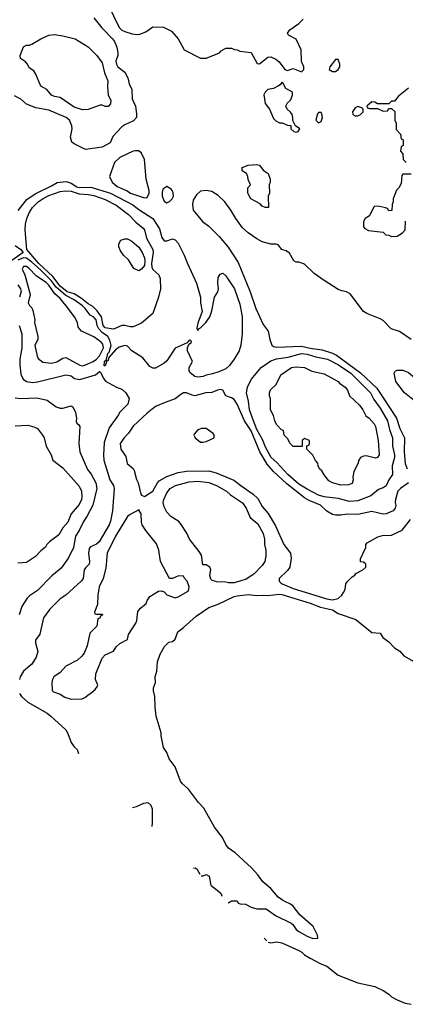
# Model space of a CAD drawing. Header units: inches. Extents: x 1793402 to 1900366, y 320852 to 470679.
# Tile 7 of 256: x 1840342 to 1843088, y 339259 to 346266. Entities that reach past the tile are written whole.
import ezdxf

# ---------------------------------------------------------------- set-up
doc = ezdxf.new("R2010")
doc.units = ezdxf.units.IN
doc.header["$MEASUREMENT"] = 0
doc.layers.add('B8343', color=7, linetype='Continuous')
doc.layers.add('B8344', color=7, linetype='Continuous')

msp = doc.modelspace()

# ---------------------------------------------------------------- linework, layer by layer
at = {"layer": 'B8343', "color": 4}
for points, elevation in [([(1841825.8, 339984.1), (1841830, 339982), (1841850, 339994), (1841890, 339994), (1841898, 339978), (1841912.7, 339972.7), (1841950, 339972), (1841991.1, 339951.1), (1842030, 339938), (1842098, 339938), (1842164.7, 339890), (1842276.3, 339836.3), (1842287.3, 339827.3), (1842310, 339791.3), (1842330, 339776), (1842390, 339742.8), (1842430, 339726.8), (1842466, 339730), (1842462, 339750), (1842431.9, 339811.9), (1842336.6, 339896.6), (1842290, 339957.2), (1842271.5, 339971.5), (1842229.6, 339989.6), (1842214.4, 340000)], 192), ([(1842083.2, 339728.3), (1842086.4, 339726.4), (1842101.8, 339709.9)], 188), ([(1842111, 339700.8), (1842130, 339696), (1842170, 339704), (1842210, 339696.3), (1842330, 339642.8), (1842350.4, 339630.4), (1842370.5, 339610.5), (1842410, 339586.8), (1842487.1, 339547.1), (1842530, 339531.3), (1842610, 339466.8), (1842750, 339410.8), (1842870, 339386), (1842930, 339358), (1842970, 339332), (1842990, 339312), (1843031.1, 339291.1), (1843086.8, 339266.8), (1843130, 339258.8)], 188)]:
    msp.add_lwpolyline(points, dxfattribs=dict(at, elevation=elevation))
at = {"layer": 'B8344', "color": 4}
for points, elevation in [([(1840930, 346461), (1841050.8, 346210), (1841070, 346190.8), (1841090, 346180.7), (1841144.1, 346164.1), (1841179.5, 346160.5), (1841197.5, 346162.5), (1841240.2, 346179.8), (1841290, 346214), (1841367.3, 346212.7), (1841423.6, 346183.6), (1841472, 346130), (1841514, 346050), (1841630, 345992), (1841670, 345992), (1841690, 345998), (1841766, 346030), (1841776.4, 346043.6), (1841810, 346062), (1841850, 346062), (1841872.7, 346052.7), (1841891.6, 346051.6), (1841910, 346042), (1841990, 346032), (1842032.7, 345952.7), (1842050, 345952), (1842110, 345998), (1842130, 346002), (1842165.4, 345985.4), (1842190, 345964.7), (1842230.9, 345910.9), (1842250, 345904.7), (1842290, 345918), (1842350, 345894), (1842366, 345910), (1842366, 345930), (1842348, 345968), (1842346, 346050), (1842310, 346126), (1842256.4, 346156.4), (1842248.7, 346170), (1842265.6, 346194.4), (1842330, 346238), (1842362, 346270)], 196), ([(1840870, 346278), (1840927.9, 346207.9), (1841004, 346130), (1841017.1, 346110), (1841034, 346070), (1841040.5, 346030), (1841040.7, 346010), (1841027.3, 345970), (1841031, 345950), (1841041, 345930), (1841092, 345892), (1841112.5, 345852.5), (1841123, 345810), (1841140.7, 345770), (1841142.5, 345702.5), (1841167.7, 345650), (1841174.6, 345594.6), (1841173, 345570), (1841153.7, 345546.3), (1841090, 345518.4), (1841070, 345502.9), (1841005.8, 345434.2), (1840986, 345390), (1840930, 345359), (1840810, 345342), (1840730, 345382), (1840714.6, 345394.6), (1840704, 345430), (1840717.2, 345490), (1840714, 345510), (1840697.2, 345550), (1840674, 345570), (1840550, 345622.7), (1840458, 345638), (1840390, 345665.2), (1840350, 345699), (1840304.7, 345724.7)], 192), ([(1843110, 345778), (1843039.6, 345720.4), (1843010, 345686), (1842990, 345686), (1842970, 345666), (1842890, 345666), (1842870, 345678), (1842850, 345682), (1842814, 345650), (1842818, 345638), (1842832.7, 345632.7), (1842890, 345634), (1842930, 345614), (1842962, 345618), (1842970, 345634), (1842990, 345634), (1843012.7, 345612.7), (1843014, 345550), (1843022, 345530), (1843023.6, 345483.6), (1843054, 345450), (1843058, 345418), (1843074, 345410), (1843074, 345370), (1843058, 345362), (1843054, 345330), (1843071.6, 345311.6), (1843074, 345270), (1843094, 345250)], 196), ([(1843130, 345166), (1843070, 345166), (1843063.6, 345156.4), (1843059.6, 345100.4), (1843042, 345070), (1843026.4, 345053.6), (1843002, 344990), (1843002, 344970), (1842994, 344950), (1842992.7, 344907.3), (1842970, 344906), (1842962, 344922), (1842947.3, 344927.3), (1842903.6, 344936.4), (1842870, 344938), (1842862, 344930), (1842834, 344870), (1842802, 344850), (1842791.6, 344828.4), (1842791.6, 344791.6), (1842799.6, 344779.6), (1842825.4, 344765.4), (1842930, 344754), (1842950, 344734), (1842971.6, 344731.6), (1842990, 344722), (1843030, 344724.7), (1843068, 344750), (1843088, 344770), (1843088.4, 344831.6)], 196), ([(1840332.3, 344907.7), (1840393, 344987), (1840453.2, 345026.8), (1840570, 345083.1), (1840610, 345107), (1840673.8, 345113.8), (1840710, 345102.4), (1840750, 345077.1), (1840770, 345070.5), (1840850, 345074.6), (1840990, 345030.3), (1841147.8, 344947.8), (1841190, 344914.9), (1841290.3, 344850.3), (1841337.7, 344777.7), (1841355.3, 344715.3), (1841370, 344692), (1841390, 344691.3), (1841430, 344706), (1841450, 344698.8), (1841470, 344674.8), (1841513.7, 344590), (1841536.4, 344530), (1841601.6, 344390), (1841630.8, 344290), (1841630.8, 344250), (1841641, 344190), (1841610, 344106), (1841604.7, 344070), (1841610, 344054), (1841615.3, 344064.7), (1841630, 344072), (1841668.7, 344110), (1841695.3, 344150), (1841710, 344194), (1841729.2, 344290), (1841753.2, 344330), (1841757.2, 344350), (1841753.2, 344390), (1841755.3, 344430), (1841770, 344454), (1841790, 344462), (1841810, 344442), (1841870.8, 344350), (1841910, 344242), (1841927.3, 344150), (1841926.8, 344030), (1841916, 343950), (1841906, 343910), (1841870.6, 343849.4), (1841835.9, 343804.1), (1841810, 343781.2), (1841759.9, 343760.1), (1841715.2, 343744.8), (1841670, 343736), (1841650, 343726.6), (1841610, 343722), (1841590, 343727), (1841554.8, 343754.8), (1841549, 343770), (1841549, 343790), (1841574, 343834), (1841538, 343910), (1841538, 343930), (1841546, 343954), (1841566, 343970), (1841562, 343982), (1841550, 343986), (1841534, 343966), (1841450, 343928), (1841390, 343839), (1841370, 343821.2), (1841310, 343786), (1841290, 343786), (1841270, 343798), (1841218.6, 343858.6), (1841142, 343910), (1841110, 343942), (1841090, 343946), (1841050, 343935.1), (1841023.7, 343916.3), (1840977.3, 343862.7), (1840970, 343835.3), (1840962, 343838), (1840950, 343802), (1840943.1, 343803.1), (1840947, 343830), (1840950, 343838), (1840959, 343841), (1840969.6, 343889.6), (1840980.2, 343899.8), (1840993.6, 343946.4), (1840985.1, 343985.1), (1840969.6, 344010), (1840930, 344039.1), (1840905.3, 344065.3), (1840894.6, 344090), (1840887, 344130), (1840870, 344149.4), (1840843.5, 344163.5), (1840809.6, 344210), (1840790, 344229.6), (1840730, 344272.2), (1840670, 344302.8), (1840602.3, 344362.3), (1840566.5, 344410), (1840490, 344484.8), (1840430, 344539.3), (1840390, 344567.7), (1840369.8, 344569.8), (1840330, 344554.6)], 192), ([(1843130, 343989.2), (1843046.3, 344046.3), (1842986.8, 344066.8), (1842930, 344124), (1842910, 344137.2), (1842814.8, 344174.8), (1842790, 344189), (1842695.5, 344315.5), (1842669.3, 344329.3), (1842635.5, 344335.5), (1842610, 344346), (1842510, 344409.2), (1842440.1, 344460.1), (1842370, 344526.6), (1842330, 344541.2), (1842310, 344541.2), (1842295.3, 344550), (1842264.7, 344604.7), (1842240.2, 344620.2), (1842209.4, 344629.4), (1842183.1, 344663.1), (1842168.9, 344668.9), (1842130, 344669), (1842070, 344685.2), (1842030, 344706), (1841969, 344750), (1841930, 344785.2), (1841880.9, 344850), (1841847, 344910), (1841802, 344970), (1841754.5, 345014.5), (1841710, 345042.7), (1841670, 345049.5), (1841630, 345046), (1841600.9, 345019.1), (1841578.4, 344981.6), (1841572.7, 344950), (1841577.3, 344910), (1841644, 344830), (1841690, 344796.3), (1841762.9, 344722.9), (1841826.6, 344646.6), (1841898.3, 344538.3), (1841983.8, 344330), (1842023, 344210), (1842076.8, 344096.8), (1842111, 344050), (1842122.8, 343990), (1842138, 343950), (1842150, 343941), (1842174.4, 343934.4), (1842350, 343942.6), (1842410, 343927.8), (1842496, 343916), (1842570, 343892.4), (1842598.7, 343878.7), (1842770, 343752.9), (1842884.5, 343644.5), (1843025.3, 343430), (1843050, 343356), (1843082, 343290), (1843079.3, 343190), (1843086.9, 343106.9), (1843100.5, 343070)], 196), ([(1840310, 344658.6), (1840350.8, 344630), (1840366.4, 344610), (1840270, 344540.2)], 188), ([(1840330, 344379.5), (1840348.9, 344350), (1840352, 344332.1), (1840340.7, 344290)], 192), ([(1840339.3, 344090), (1840357.1, 344030), (1840358.4, 343930), (1840344.4, 343850), (1840342.4, 343810), (1840350, 343742), (1840367.9, 343707.9), (1840392, 343690), (1840436.6, 343683.4), (1840470, 343687.7), (1840670, 343738.8), (1840710, 343731), (1840733.2, 343713.2), (1840770, 343704), (1840881.2, 343738.8), (1840910, 343762), (1840918, 343758), (1840936.8, 343716.8), (1840953.7, 343693.7), (1841032, 343650), (1841070, 343636), (1841098, 343610), (1841122, 343570), (1841112, 343530), (1841052, 343470), (1841045.4, 343454.6), (1840978.8, 343361.2), (1840943.5, 343256.5), (1840939.1, 343170), (1840942, 343130), (1840984, 342990), (1841010.5, 342950.5), (1841014.8, 342930), (1841002.8, 342770), (1840990, 342698), (1840978.8, 342670), (1840908, 342550), (1840890, 342534), (1840846.1, 342513.9), (1840837.6, 342502.4), (1840832.2, 342470), (1840840.5, 342410), (1840837.3, 342390), (1840810, 342364), (1840802, 342350), (1840793.4, 342290), (1840780.7, 342270), (1840670.5, 342169.5), (1840630, 342144), (1840556, 342070), (1840511, 342010), (1840486.4, 341893.6), (1840456, 341850), (1840454.8, 341830), (1840470.7, 341770), (1840460.7, 341730), (1840430, 341679), (1840370, 341628.7), (1840344.9, 341590), (1840340.7, 341570)], 192), ([(1843110, 342969.5), (1843054.8, 342930), (1843036, 342910), (1843018.8, 342850), (1843016, 342830), (1843021, 342810), (1843016, 342790), (1843002, 342770), (1842952, 342750), (1842930, 342746), (1842850, 342766.6), (1842750, 342743.7), (1842673.7, 342746.3), (1842630, 342739.3), (1842590, 342739.3), (1842570, 342745.2), (1842530, 342769.3), (1842484, 342810), (1842403.3, 342843.3), (1842370, 342862.9), (1842243.7, 342963.7), (1842149.8, 343049.8), (1842103.6, 343103.6), (1842052.4, 343190), (1841990, 343339.5), (1841944.2, 343410), (1841890, 343528.7), (1841870, 343562), (1841850, 343575.3), (1841809.1, 343589.1), (1841788.4, 343628.4), (1841773.2, 343633.2), (1841750, 343629), (1841710, 343612.3), (1841668.6, 343611.4), (1841590, 343589.6), (1841570, 343592.7), (1841530, 343609.3), (1841510, 343609.3), (1841490, 343599.3), (1841450, 343566.6), (1841377.5, 343542.5), (1841310, 343512.7), (1841250, 343466), (1841150, 343373.2), (1841117.6, 343322.4), (1841086.8, 343290), (1841058.8, 343250), (1841062.8, 343210), (1841098, 343158), (1841107.5, 343107.5), (1841150, 343071.3), (1841158, 343058), (1841174.4, 342994.4), (1841186, 342970), (1841204.7, 342890), (1841210, 342882), (1841230, 342872), (1841290, 342911), (1841322.7, 342970), (1841335.6, 342984.4), (1841390, 343014.9), (1841470, 343043.7), (1841530, 343053.4), (1841690, 343055.3), (1841740.7, 343040.7), (1841868.1, 342988.1), (1841916, 342950), (1842004.7, 342890), (1842037.1, 342857.1), (1842070, 342801), (1842112.5, 342752.5), (1842164.5, 342664.5), (1842222.8, 342530), (1842270.8, 342470), (1842274.4, 342434.4), (1842264.9, 342370), (1842250, 342346), (1842191, 342290), (1842191, 342270), (1842199.8, 342259.8), (1842211, 342250), (1842290, 342218), (1842530, 342144.4), (1842570, 342137.1), (1842610, 342147.7), (1842637.2, 342170), (1842649.2, 342190), (1842659, 342210), (1842665.2, 342250), (1842673.6, 342266.4), (1842710, 342302), (1842728.4, 342311.6), (1842736.4, 342323.6), (1842786, 342350), (1842806, 342370), (1842806, 342390), (1842790, 342406), (1842768.4, 342408.4), (1842768, 342430), (1842808, 342510), (1842808, 342530), (1842816.4, 342543.6), (1842893.6, 342586.4), (1842925.6, 342594.4), (1842990, 342597.3), (1843066, 342634), (1843124, 342710)], 196), ([(1840310, 343574), (1840350, 343570.7), (1840465.6, 343574.4), (1840538.8, 343558.8), (1840602, 343510), (1840630, 343501), (1840650, 343501), (1840710, 343518), (1840722, 343510), (1840738.8, 343470), (1840746, 343430), (1840745.4, 343405.4), (1840750, 343394), (1840763.6, 343383.6), (1840771, 343371), (1840762.8, 343250), (1840771, 343190), (1840825.2, 343065.2), (1840850.4, 343030.4), (1840884, 342970), (1840892.7, 342930), (1840862.8, 342810), (1840820.7, 342730), (1840794, 342690), (1840766.8, 342630), (1840741, 342590), (1840726, 342510), (1840690, 342435.3), (1840638, 342362), (1840570.9, 342309.1), (1840470, 342204), (1840413.2, 342166.8), (1840396, 342150), (1840358.8, 342090), (1840338.8, 342030)], 188), ([(1840310, 343376), (1840399.8, 343379.8), (1840450, 343366), (1840470, 343356), (1840506, 343310), (1840516, 343290), (1840531, 343230), (1840566, 343170), (1840578, 343130), (1840650, 343076), (1840765.8, 342945.8), (1840782.6, 342910), (1840785.7, 342870), (1840782, 342850), (1840765.4, 342814.6), (1840710, 342749.3), (1840684.2, 342690), (1840650, 342649.4), (1840620.2, 342599.7), (1840554.8, 342550), (1840536, 342530), (1840527.3, 342512.7), (1840493.7, 342486.3), (1840454, 342446), (1840390, 342404), (1840330, 342398)], 184), ([(1842214.4, 340000), (1842182, 340022), (1842130, 340082.7), (1842073.2, 340130), (1842039.1, 340179.1), (1841993.2, 340230), (1841876.3, 340336.3), (1841829.2, 340370), (1841810, 340395.3), (1841786.6, 340446.6), (1841730, 340519), (1841653.8, 340653.8), (1841615.9, 340695.9), (1841545.2, 340790), (1841499, 340830), (1841486.8, 340846.8), (1841449.4, 340949.4), (1841406.6, 341006.6), (1841389, 341050), (1841366.3, 341086.3), (1841349.5, 341169.5), (1841349.3, 341190), (1841315.1, 341310), (1841306.3, 341373.7), (1841305.2, 341450), (1841295.3, 341490), (1841295.3, 341510), (1841308.7, 341550), (1841308, 341590), (1841319, 341630), (1841323.1, 341696.9), (1841342, 341750), (1841374, 341806), (1841404, 341836), (1841430, 341841), (1841450, 341858), (1841469.4, 341910.6), (1841510, 341940.7), (1841599.5, 342020.5), (1841690, 342083.1), (1841754.7, 342105.3), (1841870, 342160.7), (1841890, 342164.9), (1841970, 342174), (1842030, 342167.3), (1842070, 342170.5), (1842110, 342167.3), (1842190, 342176.4), (1842210, 342174.4), (1842410, 342114.4), (1842484.2, 342084.2), (1842570, 342066), (1842610, 342040.4), (1842736.4, 341996.4), (1842850, 341904.9), (1842910, 341901), (1842928, 341868), (1842970, 341838.8), (1843010, 341794.8), (1843050, 341771), (1843078, 341738), (1843150, 341698)], 192), ([(1840341, 341470), (1840356, 341450), (1840401, 341410), (1840538, 341330), (1840564.7, 341310), (1840670, 341212), (1840685.4, 341185.4), (1840710, 341122), (1840730, 341092), (1840750.9, 341070.9), (1840760.4, 341042.7)], 192), ([(1841145.2, 340660.4), (1841174.6, 340665.4), (1841226, 340690), (1841254.4, 340694.4), (1841276.8, 340676.8), (1841284.7, 340650), (1841286, 340550), (1841283.3, 340523.1)], 192), ([(1841580.5, 340227.9), (1841591.1, 340231.1), (1841603.6, 340223.6), (1841624.7, 340183.9)], 192), ([(1841634.7, 340174), (1841650, 340174), (1841670, 340182), (1841691.1, 340171.1), (1841704.4, 340104.7)], 192), ([(1841705.5, 340103.6), (1841771.1, 340051.1), (1841782, 340030), (1841782.4, 340027.3)], 192)]:
    msp.add_lwpolyline(points, dxfattribs=dict(at, elevation=elevation))
for points, elevation in [([(1840950, 345648), (1840930, 345658), (1840916.4, 345656.4), (1840830, 345626.6), (1840790, 345625.2), (1840730, 345642.7), (1840630, 345712.7), (1840590, 345719.3), (1840570, 345729.2), (1840535.3, 345770), (1840493.6, 345793.6), (1840457.2, 345877.2), (1840442, 345902), (1840410, 345922), (1840397.2, 345950), (1840384.8, 345964.8), (1840349, 345990), (1840346, 346010), (1840370, 346071.3), (1840390, 346084.7), (1840410, 346084.7), (1840430, 346091), (1840493.2, 346130), (1840550, 346154.4), (1840590, 346159.1), (1840650, 346150.7), (1840738, 346130), (1840830, 346072.7), (1840890.6, 346010), (1840930, 345958), (1840946.7, 345886.7), (1840970.7, 345830), (1840966.8, 345790), (1840971.6, 345731.6), (1840991.3, 345690), (1840990, 345666), (1840971.6, 345648.4)], 188), ([(1842610, 345982), (1842590, 345982), (1842551, 345930), (1842546, 345910), (1842570, 345896), (1842590, 345896), (1842610, 345911.3), (1842621.2, 345930), (1842622.7, 345950)], 196), ([(1842210, 345818), (1842198, 345802), (1842185.4, 345794.6), (1842150, 345775.3), (1842110, 345768.7), (1842091.3, 345750), (1842081, 345730), (1842091, 345670), (1842121, 345630), (1842150, 345562), (1842165.4, 345545.4), (1842192.7, 345532.7), (1842211.6, 345531.6), (1842250, 345514), (1842272.7, 345512.7), (1842274, 345490), (1842294, 345470), (1842310, 345466), (1842326, 345470), (1842338, 345490), (1842306, 345510), (1842288, 345548), (1842288, 345570), (1842282, 345590), (1842270, 345608), (1842246, 345630), (1842238, 345650), (1842250, 345674), (1842270, 345694), (1842278, 345710), (1842286, 345730), (1842286, 345750), (1842236.4, 345776.4), (1842215.3, 345815.3)], 196), ([(1842750, 345648), (1842730, 345638), (1842712, 345610), (1842714, 345590), (1842730, 345582), (1842750, 345582), (1842770, 345592), (1842788, 345610), (1842788, 345630), (1842779, 345639)], 196), ([(1842490, 345606), (1842470, 345606), (1842463.6, 345596.4), (1842452, 345550), (1842470, 345532), (1842490, 345542), (1842499, 345570), (1842494.6, 345594.6)], 196), ([(1841190, 345333.2), (1841167.1, 345332.9), (1841150, 345329), (1841054.4, 345285.6), (1841018, 345250), (1840982, 345150), (1841001, 345110), (1841037.5, 345077.5), (1841106.7, 345046.7), (1841131.3, 345030), (1841230, 344998.8), (1841250, 345001), (1841263.7, 345030), (1841263.7, 345050), (1841242.7, 345130), (1841232.3, 345270), (1841210, 345315.3)], 196), ([(1842110, 344928), (1842090, 344928.7), (1842070, 344938), (1842055.3, 344955.3), (1841988, 344990), (1841968, 345030), (1841966, 345050), (1841966, 345070), (1841986, 345090), (1841968.4, 345128.4), (1841968, 345150), (1841958, 345170), (1841926, 345190), (1841927.3, 345212.7), (1841969, 345231), (1842030, 345236), (1842050.6, 345230.6), (1842075.3, 345195.3), (1842111.3, 345170), (1842126, 345130), (1842126, 345110), (1842118, 345090), (1842122, 345030), (1842112, 345010), (1842114, 344930)], 192), ([(1841130, 344079.3), (1841090, 344089.5), (1841070, 344089.6), (1841010, 344064.2), (1840950, 344073.3), (1840935.8, 344090), (1840925.8, 344150), (1840894.9, 344194.9), (1840863.6, 344223.6), (1840830, 344243.5), (1840781.5, 344281.5), (1840730, 344313.8), (1840679.7, 344330), (1840629.9, 344369.9), (1840577.4, 344437.4), (1840478, 344530), (1840394.5, 344630), (1840380.5, 344770), (1840383, 344810), (1840393.6, 344850), (1840409.8, 344890.2), (1840434, 344930), (1840475.1, 344970), (1840510, 344993.7), (1840550, 345013.7), (1840630, 345043.8), (1840671.5, 345048.5), (1840710, 345044.6), (1840765.4, 345025.4), (1840830, 345022.6), (1840870, 345015.3), (1840950, 344986.4), (1841030, 344944.9), (1841118.3, 344878.3), (1841170, 344824), (1841222, 344782), (1841231, 344770), (1841244.9, 344710), (1841290.3, 344630), (1841291.8, 344610), (1841281.3, 344530), (1841283.7, 344503.7), (1841290, 344488), (1841334, 344450), (1841343.4, 344423.4), (1841345.5, 344350), (1841330.6, 344290), (1841290, 344174), (1841210, 344106.6), (1841150, 344080.9)], 188), ([(1841390, 345078), (1841361, 345059), (1841358, 345038), (1841358, 345010), (1841370, 344974), (1841390, 344962), (1841410, 344972), (1841428, 344990), (1841438, 345010), (1841436.4, 345036.4), (1841428, 345050), (1841420.4, 345060.4)], 196), ([(1841190, 344479), (1841155.1, 344495.1), (1841117.2, 344557.2), (1841082, 344590), (1841060.2, 344620.2), (1841048, 344650), (1841048, 344670), (1841062.7, 344697.3), (1841090, 344706.8), (1841110, 344707.3), (1841141, 344690), (1841190, 344647.3), (1841213.7, 344610), (1841230.2, 344570.3), (1841233.7, 344550), (1841230, 344515.3), (1841210, 344489.2)], 184), ([(1840390, 344509), (1840370, 344508.7), (1840360.7, 344490), (1840378.8, 344450), (1840416, 344310), (1840402, 344250), (1840411.6, 344231.6), (1840430, 344214), (1840436.9, 344196.9), (1840451, 344130), (1840446.8, 344110), (1840471, 344010), (1840470.8, 343989.2), (1840451.3, 343950), (1840466, 343870), (1840474.4, 343854.4), (1840507.5, 343827.5), (1840570, 343822.4), (1840608, 343832), (1840650, 343857.3), (1840670, 343860.7), (1840770, 343808), (1840790, 343802.4), (1840810, 343808.4), (1840866.1, 343833.9), (1840890, 343850.5), (1840910, 343873), (1840938.3, 343930), (1840935.5, 343955.5), (1840923.7, 343970), (1840870, 344009.4), (1840782, 344050), (1840758, 344078), (1840753.2, 344110), (1840733.2, 344150), (1840674.5, 344230), (1840630, 344281.2), (1840593.7, 344313.7), (1840550, 344375.6), (1840530, 344394.5), (1840461.6, 344441.6), (1840410, 344494.5)], 196), ([(1842690, 342837), (1842610, 342858.7), (1842510.3, 342869.7), (1842470, 342883), (1842390, 342923.6), (1842330, 342961.3), (1842251.8, 343030), (1842173.6, 343113.6), (1842132, 343150), (1842090, 343229.3), (1842074, 343274), (1842031.3, 343350), (1842006.6, 343410), (1841978.7, 343490), (1841971.8, 343550), (1841957, 343610), (1841964.5, 343650), (1841990, 343706), (1842060.9, 343790), (1842130, 343837.6), (1842170, 343852.4), (1842255.2, 343864.8), (1842348, 343890), (1842390, 343884.9), (1842450, 343865.7), (1842534.8, 343850), (1842613, 343810), (1842699.3, 343750), (1842840.5, 343610), (1842863.8, 343563.8), (1842910, 343500.7), (1842962.4, 343410), (1842975.8, 343350), (1842996.4, 343290), (1842995.8, 343230), (1843010.4, 343170), (1843010.4, 343150), (1842994.9, 343090), (1842996.3, 343030), (1842970.6, 342990), (1842951.9, 342948.1), (1842930, 342933.2), (1842898, 342922), (1842842, 342878), (1842770, 342849.3), (1842750, 342842.7)], 192), ([(1842875.3, 343144.7), (1842810, 343161.2), (1842790, 343159), (1842770, 343149.2), (1842756.3, 343130), (1842750, 343104), (1842722, 343050), (1842714.8, 343010), (1842718, 342990), (1842710, 342966), (1842683.6, 342956.4), (1842630, 342954), (1842570, 342969), (1842544.7, 342984.7), (1842510, 343026), (1842494.6, 343054.6), (1842478, 343070), (1842468, 343090), (1842466, 343110), (1842448.4, 343128.4), (1842430, 343166), (1842386, 343210), (1842387.3, 343232.7), (1842402, 343238), (1842406, 343250), (1842406, 343270), (1842370, 343286), (1842354, 343270), (1842352.7, 343227.3), (1842290, 343228), (1842268, 343250), (1842250, 343286), (1842226, 343310), (1842222, 343342), (1842207.3, 343347.3), (1842170, 343386), (1842158, 343410), (1842148.7, 343450), (1842128, 343490), (1842128.4, 343568.4), (1842122, 343590), (1842122, 343610), (1842129.1, 343630.9), (1842168, 343670), (1842202, 343738), (1842278, 343790), (1842310, 343794.8), (1842370, 343791.3), (1842423.6, 343763.6), (1842510, 343744.7), (1842610, 343692), (1842619.6, 343679.6), (1842661, 343650), (1842676, 343630), (1842691.3, 343590), (1842762, 343522), (1842786, 343490), (1842807.5, 343447.5), (1842830, 343431), (1842866, 343390), (1842876, 343370), (1842894.8, 343270), (1842901, 343170), (1842890.7, 343149.3)], 188), ([(1843370, 343359), (1843330, 343377.2), (1843250, 343432.7), (1843200.8, 343500.8), (1843152.6, 343552.6), (1843082.9, 343610), (1843020.9, 343690), (1843008.7, 343751.3), (1843015.3, 343764.7), (1843030, 343771), (1843070, 343770.8), (1843110, 343754.8), (1843265.8, 343625.8), (1843321, 343590), (1843346.8, 343550), (1843406, 343490), (1843430, 343442), (1843441, 343410), (1843438, 343390), (1843426, 343374), (1843410, 343368.7), (1843390, 343359)], 196), ([(1841636.4, 343356.4), (1841610, 343348), (1841583.6, 343316.4), (1841582, 343310), (1841592, 343290), (1841630, 343258), (1841650, 343258), (1841670, 343264.7), (1841726, 343290), (1841728, 343310), (1841720.4, 343320.4), (1841670, 343355.3)], 204), ([(1841830, 342259), (1841810, 342264), (1841745.6, 342265.6), (1841713.6, 342273.6), (1841703.2, 342283.2), (1841697.2, 342310), (1841702.7, 342350), (1841696, 342370), (1841670, 342386), (1841647, 342387), (1841636.1, 342456.1), (1841621.5, 342481.4), (1841552.7, 342570), (1841532.3, 342612.3), (1841492.7, 342672.7), (1841474.8, 342694.8), (1841419, 342730), (1841390, 342762), (1841370, 342798), (1841365.2, 342830), (1841369.2, 342850), (1841390, 342898), (1841414, 342930), (1841450.9, 342950.9), (1841550, 342976.3), (1841610, 342982), (1841690, 342973), (1841744.7, 342950), (1841816, 342910), (1841844.4, 342884.4), (1841930, 342826.8), (1841955.5, 342790), (1841984.1, 342724.1), (1842039, 342679), (1842075.5, 342610), (1842084.9, 342570), (1842084.9, 342530), (1842094, 342490), (1842094.8, 342450), (1842086.8, 342410), (1842070, 342382), (1842010, 342319), (1841955.9, 342284.1), (1841910, 342269), (1841870, 342259)], 192), ([(1841190, 342778), (1841130, 342745.2), (1841110, 342729), (1841025.7, 342590), (1840966, 342470), (1840956.7, 342363.3), (1840937.3, 342290), (1840907.3, 342230), (1840898.8, 342170), (1840896.9, 342103.1), (1840874, 342050), (1840878, 342038), (1840890, 342034), (1840930, 342034), (1840934, 342030), (1840918, 342022), (1840912.7, 342007.3), (1840898, 342002), (1840892, 341950), (1840841, 341899), (1840822.8, 341810), (1840801.4, 341758.6), (1840784.5, 341735.5), (1840753, 341707), (1840670, 341665.2), (1840630, 341621.2), (1840584.7, 341590), (1840576, 341570), (1840571.3, 341550), (1840572.7, 341492.7), (1840583.6, 341483.6), (1840630, 341464.7), (1840664.5, 341444.5), (1840710, 341431), (1840788.4, 341431.6), (1840810, 341444.7), (1840830, 341462), (1840850, 341472), (1840880.4, 341499.6), (1840896.4, 341523.6), (1840898, 341530), (1840882, 341570), (1840884, 341610), (1840930, 341722), (1840950, 341744.7), (1841010, 341772), (1841030, 341802), (1841054.6, 341825.4), (1841110, 341854), (1841118, 341890), (1841169, 341970), (1841177.2, 341990), (1841184.7, 342055.3), (1841202, 342078), (1841242, 342110), (1841250, 342132), (1841270, 342162), (1841330, 342198), (1841350, 342202), (1841370, 342194), (1841390, 342172), (1841450, 342151.3), (1841470, 342158), (1841542, 342198), (1841547.3, 342212.7), (1841548, 342230), (1841534, 342270), (1841514, 342294), (1841510, 342306), (1841472.7, 342307.3), (1841430, 342288), (1841408.7, 342288.7), (1841344, 342410), (1841332, 342490), (1841316.6, 342536.6), (1841240.9, 342630), (1841215.1, 342670), (1841209.2, 342690.8), (1841208.4, 342748.4)], 196)]:
    msp.add_lwpolyline(points, close=True, dxfattribs=dict(at, elevation=elevation))

doc.saveas('drawing.dxf')
